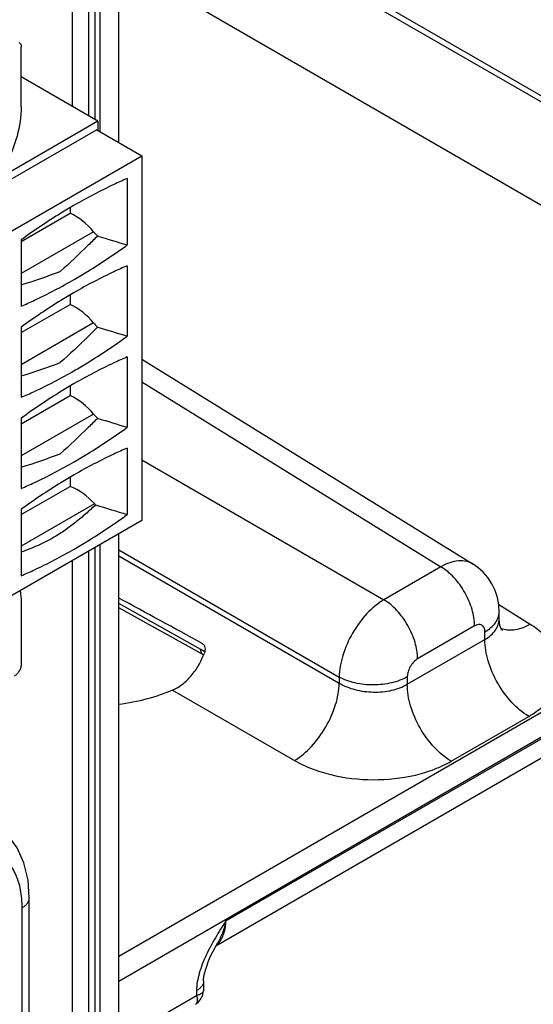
# Model space of a CAD drawing. Header units: inches. Extents: x 0 to 34, y 0 to 22.
# Tile 34 of 101: x 5.129 to 5.604, y 16.766 to 17.677. Entities that reach past the tile are written whole.
import ezdxf

# ---------------------------------------------------------------- set-up
doc = ezdxf.new("R2010")
doc.units = ezdxf.units.IN
doc.header["$LTSCALE"] = 1.87
doc.header["$MEASUREMENT"] = 0
doc.layers.get('0').update_dxf_attribs({"linetype": 'CONTINUOUS'})
doc.layers.add('02___PRT_ALL_AXES', color=7, linetype='CONTINUOUS')
doc.layers.add('SD_DOOR', color=7, linetype='CONTINUOUS')

msp = doc.modelspace()

# ---------------------------------------------------------------- linework, layer by layer
at = {"color": 7, "linetype": 'CONTINUOUS'}
for p, q in [((5.22034, 17.56351), (5.22034, 18.07261)), ((5.20304, 17.57349), (5.20304, 18.0485)), ((5.19805, 18.01153), (5.19805, 17.58481)), ((5.22034, 17.83259), (5.98408, 17.39161)), ((5.22034, 17.82705), (5.98408, 17.38608)), ((6.82505, 17.73649), (5.22034, 16.80995)), ((5.22034, 17.73154), (5.64073, 17.48881)), ((6.83496, 17.71913), (5.22034, 16.78686)), ((5.13004, 17.59635), (5.13004, 17.6518)), ((5.20103, 17.58309), (5.13004, 17.62408)), ((5.20103, 17.58309), (5.11804, 17.53518)), ((5.20103, 17.58309), (5.20103, 17.57465)), ((5.19998, 17.57526), (4.98806, 17.4529)), ((5.19998, 17.57526), (5.24174, 17.55115)), ((5.10603, 17.47279), (5.24174, 17.55115)), ((5.24174, 17.55115), (5.24174, 17.21363)), ((5.22817, 17.53005), (5.22817, 17.46857)), ((5.17528, 17.50303), (5.17528, 17.49791)), ((5.13004, 17.47179), (5.17528, 17.49791)), ((5.19703, 17.48082), (5.13004, 17.44214)), ((5.13004, 17.47339), (5.13004, 17.41191)), ((5.22817, 17.44929), (5.22817, 17.3842)), ((5.17528, 17.42227), (5.17528, 17.41353)), ((5.13004, 17.38741), (5.17528, 17.41353)), ((5.19703, 17.39644), (5.13004, 17.35776)), ((5.13004, 17.39263), (5.13004, 17.32754)), ((5.22817, 17.36491), (5.22817, 17.29982)), ((5.24174, 17.36299), (5.54873, 17.17315)), ((5.17528, 17.33789), (5.17528, 17.32915)), ((5.24174, 17.342), (5.51875, 17.17069)), ((5.13004, 17.30303), (5.17528, 17.32915)), ((5.19703, 17.31206), (5.13004, 17.27338)), ((5.13004, 17.30825), (5.13004, 17.24316)), ((5.22817, 17.28053), (5.22817, 17.21905)), ((5.24174, 17.26964), (5.46594, 17.1402)), ((5.17528, 17.25351), (5.17528, 17.24507)), ((5.13004, 17.21895), (5.17528, 17.24507)), ((5.19804, 17.22891), (5.13004, 17.18965)), ((5.13004, 17.22387), (5.13004, 17.16239)), ((5.24174, 17.21363), (5.10603, 17.13527)), ((5.22034, 16.32542), (5.22034, 17.20127)), ((5.20304, 16.32564), (5.20304, 17.19128)), ((5.19805, 17.1884), (5.19805, 16.32358)), ((5.22034, 17.18649), (5.42458, 17.06857)), ((5.22034, 17.18096), (5.42458, 17.06303)), ((5.51875, 17.17069), (5.46594, 17.1402)), ((5.13004, 17.13588), (5.13004, 17.08043)), ((5.2964, 17.09424), (5.22034, 17.13665)), ((5.60146, 17.11741), (5.57234, 17.13542)), ((5.29873, 17.08908), (5.22034, 17.1328)), ((5.57274, 17.12221), (5.57274, 17.12877)), ((5.55001, 17.1159), (5.4972, 17.08541)), ((5.55955, 17.10341), (5.55956, 17.1104)), ((5.48766, 17.0619), (5.55955, 17.10341)), ((5.30001, 17.09183), (5.2964, 17.09424)), ((5.29873, 17.08908), (5.29894, 17.08896)), ((5.42458, 17.06857), (5.42458, 17.06303)), ((5.48766, 17.06888), (5.48766, 17.0619)), ((5.27027, 17.05662), (5.38323, 16.9914)), ((5.3196, 16.84286), (5.63639, 17.02577)), ((5.5283, 16.99068), (5.60019, 17.03219)), ((5.31042, 16.8198), (5.6261, 17.00207)), ((5.29893, 16.78713), (5.2988, 16.77845)), ((5.22034, 16.73232), (5.29228, 16.77386)), ((5.29234, 16.77828), (5.29228, 16.77386))]:
    msp.add_line(p, q, dxfattribs=at)
at = {"color": 3, "linetype": 'CONTINUOUS'}
for p, q in [((5.19248, 17.94473), (5.19248, 17.58803)), ((5.19248, 17.18519), (5.19248, 16.27607))]:
    msp.add_line(p, q, dxfattribs=at)
at = {"color": 7, "linetype": 'CONTINUOUS'}
for points in [[(5.57274, 17.12877), (5.57236, 17.13533), (5.57108, 17.14229), (5.56896, 17.14888), (5.56604, 17.15501), (5.5624, 17.16062), (5.55808, 17.16566), (5.55315, 17.17006), (5.54872, 17.17315)], [(5.5755, 17.1119), (5.57558, 17.11181), (5.57548, 17.11194), (5.57499, 17.11271), (5.57427, 17.1142), (5.57351, 17.11639), (5.57294, 17.11918), (5.57274, 17.12221)], [(5.30741, 16.81414), (5.30999, 16.81904), (5.31197, 16.82256)], [(5.29893, 16.78714), (5.29901, 16.78879), (5.29931, 16.79132), (5.29985, 16.7942), (5.30067, 16.79744), (5.3018, 16.80107), (5.30331, 16.80513), (5.30518, 16.8095), (5.30741, 16.81414)], [(5.2913, 16.76569), (5.2923, 16.76632), (5.29422, 16.76788), (5.29585, 16.76974), (5.29716, 16.77184), (5.2981, 16.77413), (5.29865, 16.77654), (5.2988, 16.77845)]]:
    msp.add_lwpolyline(points, dxfattribs=at)
for centre, radius, start, end in [((4.94213, 18.03662), 0.63345, 287.25547, 290.71111), ((4.94213, 17.95224), 0.63345, 287.25547, 290.71111), ((4.94213, 17.86786), 0.63345, 287.25547, 290.71111), ((5.58204, 17.13241), 0.02041, 248.47049, 252.66147), ((5.30049, 17.09224), 0.00361, 238.56536, 240.85871), ((5.29835, 16.83516), 0.01935, 310.05737, 314.95537), ((5.29791, 16.8356), 0.01997, 314.94556, 317.2306)]:
    msp.add_arc(centre, radius, start, end, dxfattribs=at)
for centre, major_axis, ratio, start_param, end_param in [((5.1694, 17.46411), (0.03341, -0.03067), 0.697533, 1.369589, 1.991559), ((5.21177, 17.48973), (0.01782, -0.01636), 0.697533, -1.772003, -1.548183), ((4.99511, 17.98847), (1.82773, -0.64506), 0.217435, -1.381776, -1.36672), ((5.1694, 17.37973), (0.03341, -0.03067), 0.697533, 1.369589, 1.991559), ((5.21177, 17.40535), (0.01782, -0.01636), 0.697533, -1.772003, -1.548183), ((4.99511, 17.90409), (1.82773, -0.64506), 0.217435, -1.381776, -1.36672), ((5.1694, 17.29535), (0.03341, -0.03067), 0.697533, 1.369589, 1.991559), ((5.21177, 17.32097), (0.01782, -0.01636), 0.697533, -1.772003, -1.548183), ((4.99511, 17.81971), (1.82773, -0.64506), 0.217435, -1.381776, -1.36672), ((5.1723, 17.21), (0.03341, -0.03067), 0.697533, 1.434191, 2.065277), ((5.21177, 17.239), (0.01782, -0.01636), 0.697533, -1.707402, -1.65428), ((4.99511, 17.73895), (1.82773, -0.64506), 0.217435, -1.382793, -1.36672), ((6.66327, 16.30007), (2.41159, -1.34424), 0.014852, 2.180991, 2.220465)]:
    msp.add_ellipse(centre, major_axis=major_axis, ratio=ratio, start_param=start_param, end_param=end_param, dxfattribs=at)
for points, knots in [([(5.1282, 17.65585), (5.1288, 17.65551), (5.12983, 17.65422), (5.13004, 17.65264), (5.13004, 17.6518)], [0, 0, 0, 0, 0.449166, 1, 1, 1, 1]), ([(5.13004, 17.59635), (5.13004, 17.58726), (5.12691, 17.56811), (5.11962, 17.55026), (5.11491, 17.54138)], [0, 0, 0, 0, 0.474618, 1, 1, 1, 1]), ([(5.22817, 17.53005), (5.22407, 17.52829), (5.20735, 17.52079), (5.1911, 17.51226), (5.1791, 17.50534)], [0, 0, 0, 0, 0.24371, 1, 1, 1, 1]), ([(5.1791, 17.50534), (5.17497, 17.50295), (5.1582, 17.49296), (5.14198, 17.48205), (5.13004, 17.47339)], [0, 0, 0, 0, 0.244428, 1, 1, 1, 1]), ([(5.20077, 17.47693), (5.19787, 17.47403), (5.18658, 17.46283), (5.17501, 17.4519), (5.16616, 17.4441)], [0, 0, 0, 0, 0.25821, 1, 1, 1, 1]), ([(5.1791, 17.43663), (5.18324, 17.43901), (5.20001, 17.44901), (5.21623, 17.45991), (5.22817, 17.46857)], [0, 0, 0, 0, 0.244428, 1, 1, 1, 1]), ([(5.22817, 17.44929), (5.22407, 17.44753), (5.20735, 17.44003), (5.1911, 17.4315), (5.1791, 17.42457)], [0, 0, 0, 0, 0.24371, 1, 1, 1, 1]), ([(5.13004, 17.41191), (5.13414, 17.41368), (5.15086, 17.42117), (5.16711, 17.4297), (5.1791, 17.43663)], [0, 0, 0, 0, 0.24371, 1, 1, 1, 1]), ([(5.1791, 17.42457), (5.17497, 17.42219), (5.1582, 17.41219), (5.14198, 17.40129), (5.13004, 17.39263)], [0, 0, 0, 0, 0.244428, 1, 1, 1, 1]), ([(5.20077, 17.39255), (5.19787, 17.38965), (5.18658, 17.37845), (5.17501, 17.36752), (5.16616, 17.35972)], [0, 0, 0, 0, 0.25821, 1, 1, 1, 1]), ([(5.1791, 17.35225), (5.18324, 17.35463), (5.20001, 17.36463), (5.21623, 17.37553), (5.22817, 17.3842)], [0, 0, 0, 0, 0.244428, 1, 1, 1, 1]), ([(5.22817, 17.36491), (5.22407, 17.36315), (5.20735, 17.35565), (5.1911, 17.34712), (5.1791, 17.34019)], [0, 0, 0, 0, 0.24371, 1, 1, 1, 1]), ([(5.13004, 17.32754), (5.13414, 17.3293), (5.15086, 17.33679), (5.16711, 17.34532), (5.1791, 17.35225)], [0, 0, 0, 0, 0.24371, 1, 1, 1, 1]), ([(5.1791, 17.34019), (5.17497, 17.33781), (5.1582, 17.32781), (5.14198, 17.31691), (5.13004, 17.30825)], [0, 0, 0, 0, 0.244428, 1, 1, 1, 1]), ([(5.20077, 17.30817), (5.19787, 17.30527), (5.18658, 17.29407), (5.17501, 17.28314), (5.16616, 17.27534)], [0, 0, 0, 0, 0.25821, 1, 1, 1, 1]), ([(5.1791, 17.26787), (5.18324, 17.27026), (5.20001, 17.28025), (5.21623, 17.29116), (5.22817, 17.29982)], [0, 0, 0, 0, 0.244428, 1, 1, 1, 1]), ([(5.22817, 17.28053), (5.22407, 17.27877), (5.20735, 17.27127), (5.1911, 17.26274), (5.1791, 17.25582)], [0, 0, 0, 0, 0.24371, 1, 1, 1, 1]), ([(5.13004, 17.24316), (5.13414, 17.24492), (5.15086, 17.25241), (5.16711, 17.26094), (5.1791, 17.26787)], [0, 0, 0, 0, 0.24371, 1, 1, 1, 1]), ([(5.1791, 17.25582), (5.17497, 17.25343), (5.1582, 17.24343), (5.14198, 17.23253), (5.13004, 17.22387)], [0, 0, 0, 0, 0.244428, 1, 1, 1, 1]), ([(5.19892, 17.22798), (5.19591, 17.22519), (5.18987, 17.21972), (5.18056, 17.2118), (5.17081, 17.20441), (5.1639, 17.20001), (5.16033, 17.19795)], [0, 0, 0, 0, 0.250859, 0.499265, 0.747859, 1, 1, 1, 1]), ([(5.1791, 17.18711), (5.18324, 17.18949), (5.20001, 17.19949), (5.21623, 17.21039), (5.22817, 17.21905)], [0, 0, 0, 0, 0.244428, 1, 1, 1, 1]), ([(5.16033, 17.19795), (5.15557, 17.1952), (5.14563, 17.1902), (5.1353, 17.18613), (5.13004, 17.1842)], [0, 0, 0, 0, 0.495674, 1, 1, 1, 1]), ([(5.13004, 17.16239), (5.13414, 17.16415), (5.15086, 17.17165), (5.16711, 17.18018), (5.1791, 17.18711)], [0, 0, 0, 0, 0.24371, 1, 1, 1, 1]), ([(5.54872, 17.17315), (5.54679, 17.17434), (5.5423, 17.17611), (5.53476, 17.17644), (5.52668, 17.17461), (5.52141, 17.17218), (5.51875, 17.17069)], [0, 0, 0, 0, 0.217033, 0.44979, 0.709291, 1, 1, 1, 1]), ([(5.55001, 17.1159), (5.55001, 17.12106), (5.5481, 17.13193), (5.54142, 17.14724), (5.53161, 17.16081), (5.5232, 17.16803), (5.51875, 17.17069)], [0, 0, 0, 0, 0.236698, 0.498902, 0.761703, 1, 1, 1, 1]), ([(5.12894, 17.14851), (5.12912, 17.14751), (5.12979, 17.14333), (5.13004, 17.13909), (5.13004, 17.13588)], [0, 0, 0, 0, 0.240529, 1, 1, 1, 1]), ([(5.46594, 17.1402), (5.46013, 17.13675), (5.44913, 17.12732), (5.43624, 17.10959), (5.42733, 17.08956), (5.42466, 17.07532), (5.42458, 17.06857)], [0, 0, 0, 0, 0.236838, 0.500005, 0.76317, 1, 1, 1, 1]), ([(5.4972, 17.08541), (5.4972, 17.09056), (5.49529, 17.10143), (5.4886, 17.11674), (5.4788, 17.13031), (5.47039, 17.13753), (5.46594, 17.1402)], [0, 0, 0, 0, 0.236698, 0.498902, 0.761703, 1, 1, 1, 1]), ([(5.55956, 17.1104), (5.56153, 17.11154), (5.56511, 17.114), (5.56939, 17.1185), (5.5721, 17.12348), (5.57274, 17.12705), (5.57274, 17.12877)], [0, 0, 0, 0, 0.289801, 0.549041, 0.782223, 1, 1, 1, 1]), ([(5.55956, 17.1104), (5.55956, 17.11168), (5.55928, 17.11358), (5.55804, 17.11561), (5.55681, 17.11665), (5.55529, 17.1172), (5.55291, 17.11726), (5.55113, 17.11655), (5.55001, 17.1159)], [0, 0, 0, 0, 0.273833, 0.390775, 0.499989, 0.609205, 0.726152, 1, 1, 1, 1]), ([(5.55955, 17.10341), (5.56154, 17.10455), (5.56513, 17.10705), (5.56941, 17.11164), (5.57211, 17.11677), (5.57274, 17.12044), (5.57274, 17.12221)], [0, 0, 0, 0, 0.285918, 0.543653, 0.778174, 1, 1, 1, 1]), ([(5.60146, 17.11741), (5.59926, 17.11618), (5.59489, 17.11411), (5.58822, 17.11221), (5.58187, 17.11169), (5.57785, 17.11234), (5.576, 17.11291)], [0, 0, 0, 0, 0.284718, 0.544601, 0.781356, 1, 1, 1, 1]), ([(5.60019, 17.03219), (5.60469, 17.03479), (5.61287, 17.04043), (5.62266, 17.05074), (5.62891, 17.06218), (5.63119, 17.07434), (5.62927, 17.08657), (5.62336, 17.09819), (5.61389, 17.10879), (5.60588, 17.11467), (5.60146, 17.11741)], [0, 0, 0, 0, 0.143897, 0.273215, 0.3902, 0.499952, 0.609715, 0.726726, 0.856076, 1, 1, 1, 1]), ([(5.29772, 17.09972), (5.29841, 17.09934), (5.29958, 17.09805), (5.30035, 17.09559), (5.30034, 17.09289), (5.29986, 17.09113), (5.29952, 17.09028)], [0, 0, 0, 0, 0.227651, 0.475093, 0.734776, 1, 1, 1, 1]), ([(5.60019, 17.03219), (5.5944, 17.03565), (5.58348, 17.04504), (5.57073, 17.06268), (5.56204, 17.08258), (5.55956, 17.09671), (5.55956, 17.10341)], [0, 0, 0, 0, 0.238298, 0.501098, 0.763301, 1, 1, 1, 1]), ([(5.27027, 17.05662), (5.27354, 17.05806), (5.27988, 17.06187), (5.28797, 17.06975), (5.29462, 17.07939), (5.29804, 17.08655), (5.29952, 17.09028)], [0, 0, 0, 0, 0.234841, 0.480506, 0.73662, 1, 1, 1, 1]), ([(5.29861, 17.08916), (5.29788, 17.0896), (5.29664, 17.09123), (5.2964, 17.09318), (5.2964, 17.09424)], [0, 0, 0, 0, 0.447262, 1, 1, 1, 1]), ([(5.13004, 17.08043), (5.13004, 17.0794), (5.12965, 17.07724), (5.12831, 17.07419), (5.12635, 17.07151), (5.12466, 17.07009), (5.12377, 17.06958)], [0, 0, 0, 0, 0.237248, 0.499994, 0.762743, 1, 1, 1, 1]), ([(5.4972, 17.08541), (5.49585, 17.08463), (5.49328, 17.08247), (5.49029, 17.07838), (5.48825, 17.07375), (5.48766, 17.07045), (5.48766, 17.06888)], [0, 0, 0, 0, 0.237222, 0.500006, 0.762787, 1, 1, 1, 1]), ([(5.38323, 16.9914), (5.38902, 16.99487), (5.39998, 17.00432), (5.41285, 17.02205), (5.42177, 17.04206), (5.42448, 17.05628), (5.42458, 17.06303)], [0, 0, 0, 0, 0.236723, 0.500006, 0.763286, 1, 1, 1, 1]), ([(5.48766, 17.06888), (5.4832, 17.06631), (5.47283, 17.06253), (5.45622, 17.06066), (5.43957, 17.06237), (5.42911, 17.06604), (5.42458, 17.06857)], [0, 0, 0, 0, 0.236704, 0.498908, 0.761706, 1, 1, 1, 1]), ([(5.42458, 17.06303), (5.42908, 17.06032), (5.43949, 17.05625), (5.45617, 17.05407), (5.47281, 17.05562), (5.48321, 17.05933), (5.48766, 17.0619)], [0, 0, 0, 0, 0.240624, 0.5035, 0.764482, 1, 1, 1, 1]), ([(5.5283, 16.99068), (5.52251, 16.99414), (5.51158, 17.00353), (5.49883, 17.02117), (5.49014, 17.04107), (5.48766, 17.0552), (5.48766, 17.0619)], [0, 0, 0, 0, 0.238298, 0.501098, 0.763301, 1, 1, 1, 1]), ([(5.27027, 17.05662), (5.26261, 17.05325), (5.24619, 17.04764), (5.22918, 17.04434), (5.22035, 17.04319)], [0, 0, 0, 0, 0.48462, 1, 1, 1, 1]), ([(5.38323, 16.9914), (5.38825, 16.9885), (5.39919, 16.98337), (5.42333, 16.97591), (5.45595, 16.97216), (5.48854, 16.97556), (5.51253, 16.98279), (5.52335, 16.98783), (5.5283, 16.99068)], [0, 0, 0, 0, 0.115576, 0.239619, 0.502137, 0.763488, 0.886166, 1, 1, 1, 1]), ([(5.3196, 16.84286), (5.31632, 16.83769), (5.30977, 16.82737), (5.30101, 16.8114), (5.29455, 16.79508), (5.29243, 16.78372), (5.29234, 16.77828)], [0, 0, 0, 0, 0.258867, 0.517509, 0.769693, 1, 1, 1, 1]), ([(5.3196, 16.84286), (5.31885, 16.83922), (5.31685, 16.83222), (5.31374, 16.82563), (5.31197, 16.82257)], [0, 0, 0, 0, 0.511832, 1, 1, 1, 1]), ([(5.31257, 16.82204), (5.31489, 16.82455), (5.31853, 16.83134), (5.31953, 16.83883), (5.3196, 16.84286)], [0, 0, 0, 0, 0.459526, 1, 1, 1, 1]), ([(5.29893, 16.78713), (5.29892, 16.7863), (5.29858, 16.78457), (5.29722, 16.78217), (5.29509, 16.78), (5.29332, 16.77883), (5.29234, 16.77828)], [0, 0, 0, 0, 0.216936, 0.449687, 0.709158, 1, 1, 1, 1]), ([(5.29228, 16.77386), (5.29259, 16.77295), (5.29304, 16.77125), (5.29319, 16.76885), (5.29268, 16.76688), (5.29179, 16.76597), (5.2913, 16.76569)], [0, 0, 0, 0, 0.326545, 0.592795, 0.808003, 1, 1, 1, 1]), ([(5.2988, 16.77845), (5.29879, 16.77791), (5.29844, 16.77674), (5.29699, 16.7754), (5.29487, 16.77443), (5.2932, 16.77402), (5.29228, 16.77386)], [0, 0, 0, 0, 0.189263, 0.403364, 0.670586, 1, 1, 1, 1])]:
    msp.add_open_spline(points, degree=3, knots=knots, dxfattribs=at)
msp.add_open_spline([(5.576, 17.11291), (5.57598, 17.11292), (5.57597, 17.11292), (5.57595, 17.11293)], degree=3, dxfattribs=at)
at = {"layer": '02___PRT_ALL_AXES', "color": 3, "linetype": 'CONTINUOUS'}
for p, q in [((5.17711, 17.9233), (5.17711, 17.5969)), ((5.17711, 17.17631), (5.17711, 16.25464))]:
    msp.add_line(p, q, dxfattribs=at)
at = {"layer": 'SD_DOOR', "color": 7, "linetype": 'CONTINUOUS'}
for p, q in [((5.13747, 16.30685), (5.13747, 16.86425)), ((5.13088, 16.29766), (5.13088, 16.85507))]:
    msp.add_line(p, q, dxfattribs=at)
msp.add_lwpolyline([(5.13747, 16.86425), (5.13631, 16.88067), (5.13255, 16.89664), (5.12635, 16.9105), (5.11791, 16.92207), (5.10755, 16.93108), (5.10054, 16.9352)], dxfattribs=at)
for points, knots in [([(5.13088, 16.85507), (5.13088, 16.8579), (5.13065, 16.86342), (5.12957, 16.87141), (5.12804, 16.87768), (5.12644, 16.88236), (5.12466, 16.88668), (5.122, 16.89166), (5.11811, 16.89695), (5.11359, 16.90141), (5.10847, 16.90498), (5.10281, 16.90763), (5.09669, 16.90932), (5.09017, 16.91004), (5.08452, 16.90985), (5.07989, 16.90923), (5.07504, 16.90827), (5.06884, 16.90646), (5.06138, 16.90341), (5.05649, 16.90085), (5.05403, 16.89943)], [0, 0, 0, 0, 0.074302, 0.144747, 0.211357, 0.243288, 0.274344, 0.334019, 0.390982, 0.445998, 0.499995, 0.553992, 0.609009, 0.665973, 0.725649, 0.756706, 0.788638, 0.855249, 0.925697, 1, 1, 1, 1]), ([(5.13088, 16.85507), (5.13139, 16.85536), (5.13235, 16.85597), (5.13406, 16.8573), (5.13549, 16.8588), (5.13652, 16.86045), (5.13707, 16.86169), (5.1374, 16.86297), (5.13747, 16.86383), (5.13747, 16.86425)], [0, 0, 0, 0, 0.14845, 0.289506, 0.548468, 0.667858, 0.781824, 0.891925, 1, 1, 1, 1])]:
    msp.add_open_spline(points, degree=3, knots=knots, dxfattribs=at)

doc.saveas('drawing.dxf')
